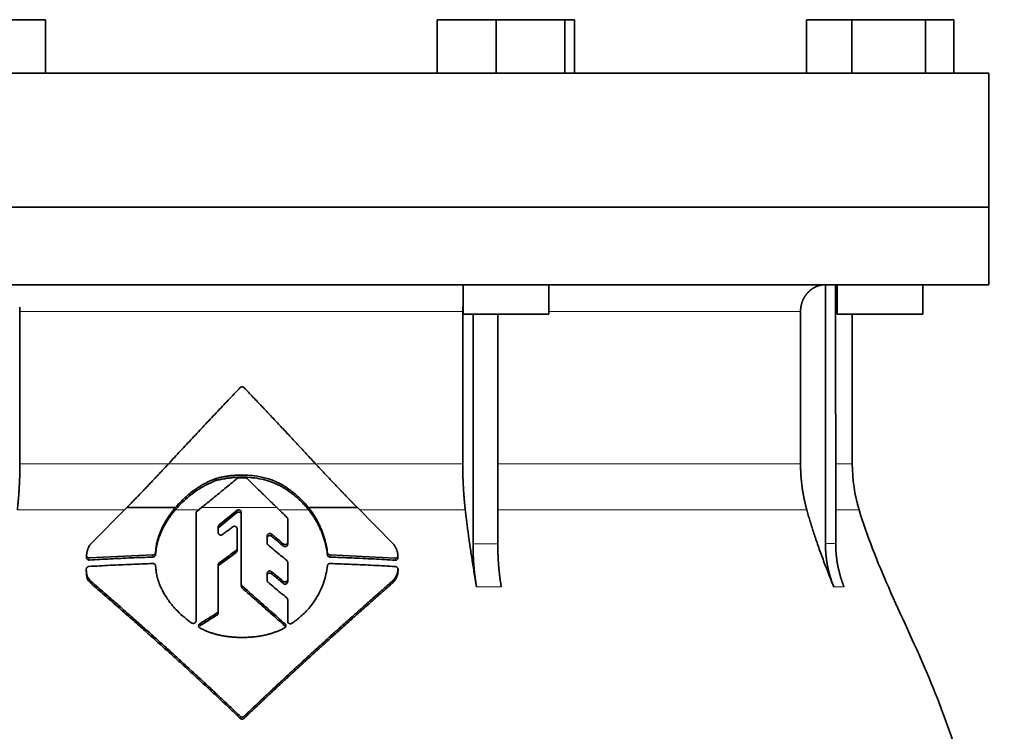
# Model space of a CAD drawing. Header units: millimetres. Extents: x 400 to 1291, y -2194 to 1779.
# Tile 31 of 31: x 1017 to 1200, y 1138 to 1271. Entities that reach past the tile are written whole.
import ezdxf

# ---------------------------------------------------------------- set-up
doc = ezdxf.new("R2010")
doc.units = ezdxf.units.MM
doc.layers.add('VSI344-454_FLANG', color=7, linetype='Continuous')
doc.layers.add('VSI344-454_TESTA', color=7, linetype='Continuous')

# ---------------------------------------------------------------- blocks, each defined once
blk = doc.blocks.new('SE3')
at = {"layer": 'VSI344-454_FLANG', "color": 7, "linetype": 'Continuous', "lineweight": 35}
for p, q in [((1010.38, 1270.53), (1021.38, 1270.53)), ((1021.38, 1270.53), (1021.38, 1260.53)), ((1094.5, 1270.53), (1094.5, 1260.53)), ((1094.5, 1270.53), (1105.5, 1270.53)), ((1105.5, 1270.53), (1105.5, 1260.53)), ((1105.5, 1270.53), (1118.3, 1270.53)), ((1118.3, 1270.53), (1118.3, 1260.53)), ((1118.3, 1270.53), (1120.11, 1270.53)), ((1120.11, 1270.53), (1120.11, 1260.53)), ((1163.38, 1270.53), (1163.38, 1260.53)), ((1163.38, 1270.53), (1171.82, 1270.53)), ((1171.82, 1270.53), (1171.82, 1260.53)), ((1171.82, 1270.53), (1185.56, 1270.53)), ((1185.56, 1270.53), (1185.56, 1260.53)), ((1185.56, 1270.53), (1190.86, 1270.53)), ((1190.86, 1270.53), (1190.86, 1260.53)), ((915.44, 1260.53), (1197.39, 1260.53)), ((1197.39, 1260.53), (1197.39, 1235.53)), ((1197.39, 1235.53), (915.44, 1235.53))]:
    blk.add_line(p, q, dxfattribs=at)
at = {"layer": 'VSI344-454_TESTA', "color": 7, "linetype": 'Continuous', "lineweight": 35}
for p, q in [((915.44, 1235.53), (1197.39, 1235.53)), ((1197.39, 1221.03), (1197.39, 1235.53)), ((1197.39, 1221.03), (915.44, 1221.03)), ((1099.31, 1221.03), (1099.31, 1215.53)), ((1115.31, 1215.53), (1115.31, 1221.03)), ((1166.92, 1221.03), (1166.92, 1172.68)), ((1168.83, 1221.03), (1168.84, 1172.68)), ((1169.12, 1221.03), (1169.12, 1215.53)), ((1185.12, 1215.53), (1185.12, 1221.03)), ((1016.63, 1216.03), (1016.63, 1187.6)), ((1099.25, 1216.03), (1099.25, 1187.6)), ((1099.31, 1215.53), (1115.31, 1215.53)), ((1101.17, 1215.53), (1101.17, 1172.68)), ((1105.79, 1215.53), (1105.79, 1172.68)), ((1162.28, 1216.03), (1162.28, 1187.6)), ((1169.12, 1215.53), (1185.12, 1215.53)), ((1171.94, 1187.6), (1171.94, 1215.53)), ((1053.25, 1184.48), (1053.25, 1184.87)), ((1066.7, 1182.54), (1066.7, 1182.93)), ((1029.91, 1172.69), (1036.55, 1179.41)), ((1036.55, 1179.41), (1045.64, 1179.41)), ((1049.68, 1178.76), (1050.5, 1179.41)), ((1070.48, 1179.41), (1079.59, 1179.41)), ((1079.59, 1179.41), (1086.26, 1172.66)), ((1049.5, 1158.26), (1049.5, 1178.39)), ((1057.12, 1178.88), (1053.81, 1176.18)), ((1053.81, 1175.79), (1057.12, 1178.49)), ((1057.94, 1165.12), (1057.94, 1178.51)), ((1053.63, 1175.82), (1053.63, 1174.75)), ((1066.59, 1177.28), (1066.59, 1172.98)), ((1057.16, 1175.46), (1057.16, 1171.77)), ((1062.76, 1174.12), (1062.76, 1172.79)), ((1066.59, 1172.98), (1066.59, 1172.59)), ((1029.06, 1170.47), (1029.06, 1170.06)), ((1041.45, 1170.58), (1029.56, 1170.03)), ((1041.98, 1171.47), (1041.95, 1171.04)), ((1041.95, 1170.64), (1041.98, 1171.07)), ((1041.95, 1171.04), (1041.95, 1170.64)), ((1041.98, 1171.07), (1041.98, 1171.47)), ((1057.16, 1171.77), (1057.16, 1171.38)), ((1074.01, 1171), (1074.01, 1170.61)), ((1086.67, 1170), (1074.51, 1170.57)), ((1041.95, 1168.55), (1041.98, 1168.12)), ((1053.63, 1168.72), (1053.63, 1160.13)), ((1066.59, 1169.18), (1066.59, 1165.98)), ((1029.02, 1167.93), (1029.02, 1167.53)), ((1062.76, 1167.13), (1062.76, 1165.83)), ((1087.18, 1167.51), (1087.18, 1167.93)), ((1029.93, 1165.23), (1029.93, 1165.63)), ((1057.94, 1165.12), (1057.94, 1164.73)), ((1066.59, 1165.98), (1066.59, 1165.59)), ((1086.26, 1165.43), (1086.26, 1165.83)), ((1066.59, 1162.2), (1066.59, 1158.21)), ((1066.59, 1162.2), (1066.59, 1161.81)), ((1066.59, 1158.2), (1066.59, 1161.81)), ((1053.63, 1160.13), (1053.63, 1159.74)), ((1066.59, 1157.81), (1066.59, 1158.21))]:
    blk.add_line(p, q, dxfattribs=at)
at = {"layer": 'VSI344-454_TESTA', "color": 4, "linetype": 'Continuous', "lineweight": 9}
for p, q in [((1099.25, 1216.03), (1016.63, 1216.03)), ((1162.28, 1216.03), (1115.31, 1216.03)), ((1168.9, 1216.03), (1169.12, 1216.03)), ((1016.63, 1187.6), (1044.3, 1187.6)), ((1044.36, 1187.6), (1071.79, 1187.6)), ((1099.25, 1187.6), (1072, 1187.6)), ((1162.28, 1187.6), (1105.79, 1187.6)), ((1171.94, 1187.6), (1168.9, 1187.6)), ((1064.58, 1179.41), (1050.5, 1179.41)), ((1016.15, 1178.98), (1036.12, 1178.98)), ((1045.61, 1178.98), (1049.96, 1178.98)), ((1057.12, 1178.49), (1057.12, 1178.88)), ((1065.03, 1178.98), (1070.51, 1178.98)), ((1080.02, 1178.98), (1099.73, 1178.98)), ((1105.82, 1178.98), (1163.45, 1178.98)), ((1168.87, 1178.98), (1173.2, 1178.98)), ((1053.81, 1175.79), (1053.81, 1176.18)), ((1063.59, 1174.07), (1063.59, 1174.46)), ((1065.76, 1172.64), (1065.76, 1172.25)), ((1101.17, 1172.68), (1105.79, 1172.68)), ((1041.45, 1170.58), (1041.45, 1170.18)), ((1056.97, 1171.41), (1056.97, 1171.01)), ((1074.51, 1170.57), (1074.51, 1170.17)), ((1029.56, 1170.03), (1029.56, 1169.63)), ((1053.82, 1168.7), (1053.82, 1169.09)), ((1086.67, 1170), (1086.67, 1169.6)), ((1063.59, 1167.07), (1063.59, 1167.47)), ((1087.17, 1167.87), (1087.17, 1167.47)), ((1058.1, 1164.78), (1058.1, 1164.39)), ((1065.76, 1165.65), (1065.76, 1165.25)), ((1101.82, 1164.62), (1106.44, 1164.62)), ((1168.49, 1164.62), (1170.4, 1164.62)), ((1053.41, 1159.74), (1053.41, 1159.35)), ((1050.19, 1157.34), (1050.19, 1157.73)), ((1066.1, 1157.3), (1066.1, 1157.69)), ((1057.74, 1140.45), (1057.74, 1140.06)), ((1058.45, 1140.45), (1058.45, 1140.06))]:
    blk.add_line(p, q, dxfattribs=at)
at = {"layer": 'VSI344-454_TESTA', "color": 7, "linetype": 'Continuous', "lineweight": 35}
blk.add_arc((1201.94, 1187.6), 30, 180, 196.6836, dxfattribs=at)
for points, degree, knots in [([(1166.92, 1221.03), (1166.38, 1221.03), (1165.88, 1220.91), (1165.41, 1220.79), (1164.98, 1220.58), (1164.44, 1220.31), (1163.98, 1219.9), (1163.76, 1219.71), (1163.56, 1219.48), (1163.26, 1219.14), (1163.02, 1218.75), (1162.78, 1218.34), (1162.61, 1217.9), (1162.28, 1217), (1162.28, 1216.03)], 2, [0, 0, 0, 0.125, 0.125, 0.25, 0.25, 0.416667, 0.416667, 0.5, 0.5, 0.625, 0.625, 0.75, 0.75, 1, 1, 1]), ([(1044.36, 1187.6), (1044.73, 1188), (1045.47, 1188.8), (1046.58, 1189.99), (1047.7, 1191.19), (1048.81, 1192.38), (1049.92, 1193.57), (1051.04, 1194.76), (1052.15, 1195.94), (1053.27, 1197.12), (1054.39, 1198.3), (1055.5, 1199.48), (1056.62, 1200.65), (1057.37, 1201.44), (1057.74, 1201.82)], 3, [0, 0, 0, 0, 0.083932, 0.167742, 0.251436, 0.335015, 0.418484, 0.501846, 0.585106, 0.668267, 0.751334, 0.834309, 0.917196, 1, 1, 1, 1]), ([(1058.45, 1201.82), (1058.43, 1201.84), (1058.4, 1201.87), (1058.35, 1201.91), (1058.29, 1201.94), (1058.23, 1201.96), (1058.16, 1201.97), (1058.05, 1201.98), (1057.89, 1201.95), (1057.79, 1201.87), (1057.74, 1201.82)], 3, [0, 0, 0, 0, 0.086928, 0.170567, 0.252477, 0.334316, 0.417747, 0.50434, 0.751875, 1, 1, 1, 1]), ([(1016.15, 1178.98), (1016.39, 1181.08), (1016.51, 1183.24), (1016.63, 1185.41), (1016.63, 1187.6)], 2, [0, 0, 0, 0.5, 0.5, 1, 1, 1]), ([(1036.55, 1179.41), (1036.74, 1179.6), (1037.11, 1179.99), (1037.67, 1180.56), (1038.23, 1181.13), (1038.79, 1181.71), (1039.35, 1182.29), (1039.91, 1182.87), (1040.47, 1183.45), (1041.02, 1184.04), (1041.58, 1184.63), (1042.14, 1185.22), (1042.69, 1185.81), (1043.25, 1186.4), (1043.8, 1187), (1044.17, 1187.4), (1044.36, 1187.6)], 3, [0, 0, 0, 0, 0.070866, 0.141776, 0.212742, 0.283772, 0.354879, 0.426073, 0.497363, 0.568762, 0.640279, 0.711924, 0.783709, 0.855643, 0.927737, 1, 1, 1, 1]), ([(1071.79, 1187.6), (1073.73, 1185.5), (1075.7, 1183.43), (1076.75, 1182.34), (1077.79, 1181.26), (1078.7, 1180.32), (1079.59, 1179.41)], 2, [0, 0, 0, 0.5, 0.5, 0.75, 0.75, 1, 1, 1]), ([(1099.25, 1187.6), (1099.25, 1185.41), (1099.37, 1183.24), (1099.49, 1181.08), (1099.73, 1178.98)], 2, [0, 0, 0, 0.5, 0.5, 1, 1, 1]), ([(1162.28, 1187.6), (1162.28, 1185.41), (1162.57, 1183.24), (1162.87, 1181.08), (1163.45, 1178.98)], 2, [0, 0, 0, 0.5, 0.5, 1, 1, 1]), ([(1066.7, 1182.93), (1066.61, 1183), (1066.44, 1183.12), (1066.18, 1183.29), (1065.94, 1183.45), (1065.7, 1183.59), (1065.48, 1183.72), (1065.28, 1183.83), (1065.08, 1183.93), (1064.9, 1184.02), (1064.74, 1184.1), (1064.59, 1184.17), (1064.46, 1184.23), (1064.35, 1184.28), (1064.25, 1184.32), (1063.82, 1184.5), (1063.07, 1184.78), (1061.98, 1185.07), (1060.66, 1185.34), (1059.07, 1185.5), (1057.57, 1185.51), (1056.44, 1185.43), (1055.66, 1185.34), (1054.86, 1185.22), (1054.06, 1185.07), (1053.52, 1184.94), (1053.25, 1184.87)], 3, [0, 0, 0, 0, 0.023408, 0.045495, 0.066267, 0.08573, 0.103886, 0.120734, 0.136272, 0.150498, 0.163408, 0.175, 0.185269, 0.194211, 0.201824, 0.208105, 0.293106, 0.373501, 0.449142, 0.581205, 0.713645, 0.768118, 0.824122, 0.881537, 0.94022, 1, 1, 1, 1]), ([(1053.25, 1184.48), (1053.38, 1184.51), (1053.65, 1184.58), (1054.05, 1184.67), (1054.46, 1184.75), (1054.85, 1184.82), (1055.25, 1184.89), (1055.65, 1184.94), (1056.03, 1184.99), (1056.42, 1185.03), (1056.8, 1185.06), (1057.67, 1185.11), (1059.04, 1185.11), (1060.82, 1184.93), (1062.54, 1184.56), (1063.7, 1184.16), (1064.42, 1183.86), (1064.73, 1183.71), (1065.13, 1183.52), (1065.6, 1183.27), (1066.14, 1182.94), (1066.5, 1182.68), (1066.7, 1182.54)], 3, [0, 0, 0, 0, 0.029757, 0.05927, 0.088516, 0.117473, 0.146121, 0.174442, 0.202419, 0.230037, 0.257282, 0.284141, 0.417137, 0.549667, 0.665704, 0.792387, 0.80977, 0.834087, 0.865297, 0.903358, 0.94825, 1, 1, 1, 1]), ([(1059.09, 1184.8), (1059.07, 1184.82), (1059.04, 1184.85), (1058.98, 1184.88), (1058.92, 1184.92), (1058.83, 1184.94), (1058.77, 1184.95), (1058.74, 1184.95)], 3, [0, 0, 0, 0, 0.168351, 0.334942, 0.502689, 0.751512, 1, 1, 1, 1]), ([(1045.61, 1178.98), (1045.68, 1179.07), (1045.84, 1179.26), (1046.09, 1179.53), (1046.34, 1179.81), (1046.61, 1180.09), (1046.9, 1180.37), (1047.36, 1180.81), (1048.06, 1181.44), (1048.82, 1182.04), (1049.51, 1182.53), (1050.04, 1182.89), (1050.59, 1183.23), (1051.14, 1183.54), (1051.67, 1183.81), (1052.23, 1184.07), (1052.75, 1184.29), (1053.08, 1184.42), (1053.25, 1184.48)], 3, [0, 0, 0, 0, 0.037855, 0.076773, 0.116748, 0.157769, 0.199823, 0.242894, 0.35986, 0.496772, 0.548405, 0.624866, 0.698333, 0.752768, 0.822415, 0.886767, 0.945925, 1, 1, 1, 1]), ([(1053.25, 1184.87), (1053.14, 1184.83), (1052.92, 1184.75), (1052.59, 1184.62), (1052.24, 1184.47), (1051.87, 1184.3), (1051.49, 1184.11), (1051.08, 1183.9), (1050.6, 1183.62), (1050.05, 1183.29), (1049.52, 1182.93), (1048.84, 1182.45), (1048.08, 1181.85), (1047.28, 1181.14), (1046.65, 1180.52), (1046.12, 1179.97), (1045.8, 1179.59), (1045.64, 1179.41)], 3, [0, 0, 0, 0, 0.035469, 0.073247, 0.113368, 0.155868, 0.200777, 0.248126, 0.301729, 0.376079, 0.45126, 0.504147, 0.640653, 0.757772, 0.842597, 0.92337, 1, 1, 1, 1]), ([(1070.48, 1179.41), (1070.4, 1179.51), (1070.23, 1179.72), (1069.97, 1180.02), (1069.7, 1180.33), (1069.41, 1180.63), (1069.1, 1180.94), (1068.75, 1181.28), (1068.33, 1181.66), (1067.84, 1182.08), (1067.3, 1182.51), (1066.91, 1182.79), (1066.7, 1182.93)], 3, [0, 0, 0, 0, 0.075287, 0.152725, 0.232371, 0.314287, 0.398538, 0.485197, 0.598878, 0.722311, 0.855869, 1, 1, 1, 1]), ([(1066.7, 1182.54), (1066.82, 1182.46), (1067.06, 1182.29), (1067.39, 1182.04), (1067.71, 1181.79), (1068.01, 1181.55), (1068.29, 1181.31), (1068.55, 1181.07), (1068.88, 1180.77), (1069.28, 1180.38), (1069.72, 1179.91), (1070.13, 1179.45), (1070.39, 1179.14), (1070.51, 1178.98)], 3, [0, 0, 0, 0, 0.08388, 0.164148, 0.240901, 0.314226, 0.384201, 0.450897, 0.514375, 0.643667, 0.767551, 0.88626, 1, 1, 1, 1]), ([(1045.64, 1179.41), (1045.55, 1179.3), (1045.36, 1179.08), (1045.08, 1178.73), (1044.82, 1178.39), (1044.58, 1178.05), (1044.34, 1177.7), (1044.12, 1177.36), (1043.91, 1177.02), (1043.71, 1176.68), (1043.52, 1176.35), (1043.34, 1176.01), (1043.14, 1175.59), (1042.91, 1175.08), (1042.67, 1174.48), (1042.46, 1173.88), (1042.28, 1173.27), (1042.14, 1172.67), (1042.04, 1172.07), (1042, 1171.67), (1041.98, 1171.47)], 3, [0, 0, 0, 0, 0.048918, 0.097127, 0.144611, 0.191357, 0.237355, 0.282595, 0.327071, 0.370778, 0.413715, 0.455879, 0.497274, 0.57131, 0.644563, 0.717042, 0.788771, 0.859795, 0.930177, 1, 1, 1, 1]), ([(1074.01, 1171), (1073.99, 1171.13), (1073.96, 1171.39), (1073.9, 1171.77), (1073.83, 1172.16), (1073.75, 1172.54), (1073.66, 1172.92), (1073.57, 1173.3), (1073.46, 1173.68), (1073.35, 1174.05), (1073.23, 1174.43), (1073.09, 1174.79), (1072.95, 1175.16), (1072.76, 1175.62), (1072.51, 1176.18), (1072.18, 1176.84), (1071.82, 1177.49), (1071.41, 1178.14), (1070.97, 1178.79), (1070.64, 1179.2), (1070.48, 1179.41)], 3, [0, 0, 0, 0, 0.0436, 0.087048, 0.130354, 0.173526, 0.216573, 0.259505, 0.302334, 0.345068, 0.38772, 0.4303, 0.472822, 0.515297, 0.592533, 0.671051, 0.750942, 0.832313, 0.915286, 1, 1, 1, 1]), ([(1041.98, 1171.07), (1041.99, 1171.17), (1042.01, 1171.37), (1042.04, 1171.67), (1042.09, 1171.97), (1042.15, 1172.27), (1042.21, 1172.57), (1042.29, 1172.88), (1042.37, 1173.18), (1042.46, 1173.48), (1042.56, 1173.78), (1042.67, 1174.08), (1042.78, 1174.39), (1042.91, 1174.69), (1043.04, 1174.99), (1043.23, 1175.39), (1043.49, 1175.9), (1043.83, 1176.51), (1044.21, 1177.13), (1044.64, 1177.75), (1045.1, 1178.37), (1045.44, 1178.78), (1045.61, 1178.98)], 3, [0, 0, 0, 0, 0.035015, 0.070162, 0.105454, 0.140901, 0.176515, 0.212303, 0.248274, 0.284432, 0.320783, 0.357331, 0.394079, 0.431028, 0.468179, 0.50553, 0.581583, 0.660209, 0.741403, 0.825137, 0.911361, 1, 1, 1, 1]), ([(1049.68, 1178.76), (1049.67, 1178.74), (1049.63, 1178.71), (1049.58, 1178.65), (1049.54, 1178.58), (1049.51, 1178.49), (1049.5, 1178.42), (1049.5, 1178.39)], 3, [0, 0, 0, 0, 0.16747, 0.33309, 0.500577, 0.750185, 1, 1, 1, 1]), ([(1057.12, 1178.88), (1057.13, 1178.89), (1057.17, 1178.92), (1057.26, 1178.96), (1057.37, 1178.99), (1057.51, 1178.99), (1057.65, 1178.95), (1057.77, 1178.88), (1057.87, 1178.77), (1057.92, 1178.67), (1057.94, 1178.58), (1057.94, 1178.54), (1057.94, 1178.51)], 3, [0, 0, 0, 0, 0.062353, 0.125158, 0.24996, 0.374797, 0.499677, 0.624614, 0.749589, 0.874588, 0.937494, 1, 1, 1, 1]), ([(1057.94, 1178.12), (1057.94, 1178.15), (1057.94, 1178.19), (1057.92, 1178.26), (1057.9, 1178.32), (1057.86, 1178.38), (1057.82, 1178.44), (1057.75, 1178.5), (1057.65, 1178.56), (1057.51, 1178.6), (1057.4, 1178.6), (1057.3, 1178.59), (1057.24, 1178.56), (1057.17, 1178.53), (1057.13, 1178.5), (1057.12, 1178.49)], 3, [0, 0, 0, 0, 0.063438, 0.125521, 0.187559, 0.250864, 0.313208, 0.376176, 0.500934, 0.625151, 0.749523, 0.811779, 0.874544, 0.937503, 1, 1, 1, 1]), ([(1066.59, 1177.28), (1066.59, 1177.3), (1066.59, 1177.34), (1066.58, 1177.4), (1066.55, 1177.47), (1066.51, 1177.55), (1066.47, 1177.6), (1066.44, 1177.62)], 3, [0, 0, 0, 0, 0.167837, 0.334108, 0.5018, 0.750897, 1, 1, 1, 1]), ([(1070.51, 1178.98), (1070.59, 1178.88), (1070.76, 1178.67), (1070.99, 1178.35), (1071.21, 1178.03), (1071.43, 1177.71), (1071.63, 1177.39), (1071.83, 1177.07), (1072.01, 1176.75), (1072.19, 1176.42), (1072.36, 1176.1), (1072.52, 1175.77), (1072.67, 1175.45), (1072.87, 1174.99), (1073.1, 1174.39), (1073.36, 1173.65), (1073.57, 1172.9), (1073.76, 1172.14), (1073.91, 1171.38), (1073.98, 1170.86), (1074.01, 1170.61)], 3, [0, 0, 0, 0, 0.042406, 0.08437, 0.12591, 0.167045, 0.20779, 0.248161, 0.288171, 0.327836, 0.367166, 0.406174, 0.444871, 0.483267, 0.568665, 0.654234, 0.74007, 0.826258, 0.912877, 1, 1, 1, 1]), ([(1101.82, 1164.62), (1101.74, 1165.1), (1101.58, 1166.04), (1101.35, 1167.44), (1101.14, 1168.79), (1100.93, 1170.09), (1100.74, 1171.35), (1100.56, 1172.57), (1100.4, 1173.74), (1100.24, 1174.87), (1100.1, 1175.96), (1099.97, 1177), (1099.84, 1178.01), (1099.77, 1178.66), (1099.73, 1178.98)], 3, [0, 0, 0, 0, 0.102223, 0.200825, 0.295866, 0.387407, 0.475505, 0.560214, 0.641586, 0.719671, 0.794515, 0.866159, 0.934642, 1, 1, 1, 1]), ([(1168.49, 1164.62), (1168.29, 1165.1), (1167.91, 1166.04), (1167.36, 1167.44), (1166.84, 1168.79), (1166.35, 1170.09), (1165.89, 1171.35), (1165.46, 1172.57), (1165.06, 1173.74), (1164.69, 1174.87), (1164.34, 1175.96), (1164.02, 1177), (1163.72, 1178.01), (1163.54, 1178.66), (1163.45, 1178.98)], 3, [0, 0, 0, 0, 0.102223, 0.200825, 0.295867, 0.387408, 0.475506, 0.560215, 0.641587, 0.719672, 0.794515, 0.866159, 0.934642, 1, 1, 1, 1]), ([(1173.2, 1178.98), (1174.66, 1174.12), (1178.62, 1164.27), (1185.88, 1149.12), (1192.07, 1132.76), (1195.81, 1116.23), (1198.03, 1100.09), (1199.28, 1084.12), (1199.95, 1068.24), (1200.16, 1054.47), (1200.29, 1045.92), (1200.29, 1042.56)], 3, [0, 0, 0, 0, 0.117079, 0.240569, 0.360617, 0.476421, 0.590288, 0.703407, 0.816259, 0.929029, 1, 1, 1, 1]), ([(1053.63, 1175.82), (1053.63, 1175.84), (1053.64, 1175.89), (1053.65, 1175.96), (1053.68, 1176.03), (1053.73, 1176.11), (1053.78, 1176.16), (1053.81, 1176.18)], 3, [0, 0, 0, 0, 0.167832, 0.333794, 0.501453, 0.750788, 1, 1, 1, 1]), ([(1053.81, 1175.79), (1053.79, 1175.78), (1053.76, 1175.75), (1053.71, 1175.69), (1053.67, 1175.62), (1053.64, 1175.53), (1053.63, 1175.47), (1053.63, 1175.43)], 3, [0, 0, 0, 0, 0.166832, 0.332012, 0.499081, 0.749367, 1, 1, 1, 1]), ([(1057.16, 1175.46), (1057.16, 1175.48), (1057.15, 1175.52), (1057.13, 1175.61), (1057.09, 1175.71), (1056.99, 1175.81), (1056.88, 1175.89), (1056.74, 1175.93), (1056.6, 1175.93), (1056.49, 1175.9), (1056.4, 1175.87), (1056.37, 1175.84), (1056.35, 1175.83)], 3, [0, 0, 0, 0, 0.062709, 0.125843, 0.25116, 0.376322, 0.501352, 0.626278, 0.751007, 0.875429, 0.937895, 1, 1, 1, 1]), ([(1054.44, 1174.39), (1054.4, 1174.37), (1054.33, 1174.32), (1054.14, 1174.27), (1053.9, 1174.31), (1053.72, 1174.46), (1053.64, 1174.62), (1053.64, 1174.71), (1053.63, 1174.75)], 3, [0, 0, 0, 0, 0.124721, 0.24865, 0.50038, 0.748839, 0.874692, 1, 1, 1, 1]), ([(1062.76, 1174.12), (1062.76, 1174.14), (1062.76, 1174.18), (1062.77, 1174.25), (1062.8, 1174.31), (1062.85, 1174.39), (1062.92, 1174.48), (1063.05, 1174.55), (1063.19, 1174.59), (1063.33, 1174.58), (1063.47, 1174.54), (1063.55, 1174.49), (1063.59, 1174.46)], 3, [0, 0, 0, 0, 0.062966, 0.124796, 0.186784, 0.250209, 0.375117, 0.49931, 0.626183, 0.752696, 0.875851, 1, 1, 1, 1]), ([(1063.59, 1174.07), (1063.55, 1174.1), (1063.47, 1174.15), (1063.33, 1174.19), (1063.19, 1174.19), (1063.05, 1174.16), (1062.93, 1174.09), (1062.83, 1173.99), (1062.77, 1173.86), (1062.76, 1173.77), (1062.76, 1173.73)], 3, [0, 0, 0, 0, 0.123418, 0.247219, 0.371562, 0.496484, 0.622082, 0.748008, 0.873941, 1, 1, 1, 1]), ([(1029.06, 1170.51), (1029.07, 1170.6), (1029.09, 1170.78), (1029.13, 1171.03), (1029.18, 1171.27), (1029.24, 1171.5), (1029.32, 1171.74), (1029.42, 1171.99), (1029.56, 1172.25), (1029.72, 1172.48), (1029.85, 1172.62), (1029.91, 1172.69)], 3, [0, 0, 0, 0, 0.117532, 0.229212, 0.33436, 0.43261, 0.523843, 0.650327, 0.771212, 0.88734, 1, 1, 1, 1]), ([(1062.93, 1172.44), (1062.91, 1172.45), (1062.88, 1172.49), (1062.84, 1172.54), (1062.8, 1172.61), (1062.76, 1172.69), (1062.76, 1172.76), (1062.76, 1172.79)], 3, [0, 0, 0, 0, 0.164207, 0.326866, 0.491238, 0.745542, 1, 1, 1, 1]), ([(1065.76, 1172.64), (1065.78, 1172.63), (1065.82, 1172.6), (1065.88, 1172.56), (1065.95, 1172.54), (1066.04, 1172.52), (1066.17, 1172.52), (1066.31, 1172.55), (1066.43, 1172.63), (1066.52, 1172.73), (1066.58, 1172.85), (1066.59, 1172.94), (1066.59, 1172.98)], 3, [0, 0, 0, 0, 0.063279, 0.124964, 0.186389, 0.248902, 0.37582, 0.50344, 0.627237, 0.751955, 0.876448, 1, 1, 1, 1]), ([(1066.59, 1172.59), (1066.59, 1172.57), (1066.59, 1172.52), (1066.57, 1172.46), (1066.55, 1172.39), (1066.5, 1172.32), (1066.42, 1172.23), (1066.3, 1172.16), (1066.16, 1172.12), (1066.02, 1172.13), (1065.88, 1172.17), (1065.8, 1172.22), (1065.76, 1172.25)], 3, [0, 0, 0, 0, 0.063537, 0.125825, 0.188182, 0.251924, 0.377776, 0.503386, 0.628653, 0.753807, 0.876773, 1, 1, 1, 1]), ([(1086.26, 1172.66), (1086.31, 1172.61), (1086.39, 1172.51), (1086.5, 1172.36), (1086.6, 1172.19), (1086.7, 1172.03), (1086.79, 1171.85), (1086.87, 1171.67), (1086.94, 1171.49), (1087.01, 1171.29), (1087.07, 1171.1), (1087.11, 1170.9), (1087.14, 1170.7), (1087.16, 1170.56), (1087.17, 1170.49)], 3, [0, 0, 0, 0, 0.077144, 0.155351, 0.234641, 0.315035, 0.39655, 0.479206, 0.563019, 0.648006, 0.734183, 0.821564, 0.910165, 1, 1, 1, 1]), ([(1101.82, 1164.62), (1101.5, 1166.53), (1101.33, 1168.57), (1101.17, 1170.6), (1101.17, 1172.68)], 2, [0, 0, 0, 0.500132, 0.500132, 1, 1, 1]), ([(1105.79, 1172.68), (1105.79, 1170.6), (1105.95, 1168.57), (1106.12, 1166.53), (1106.44, 1164.62)], 2, [0, 0, 0, 0.499849, 0.499849, 1, 1, 1]), ([(1168.49, 1164.62), (1167.71, 1166.53), (1167.32, 1168.57), (1166.92, 1170.6), (1166.92, 1172.68)], 2, [0, 0, 0, 0.500133, 0.500133, 1, 1, 1]), ([(1168.84, 1172.68), (1168.84, 1170.6), (1169.23, 1168.57), (1169.63, 1166.53), (1170.4, 1164.62)], 2, [0, 0, 0, 0.499868, 0.499868, 1, 1, 1]), ([(1029.06, 1170.51), (1029.06, 1170.49), (1029.05, 1170.44), (1029.06, 1170.38), (1029.08, 1170.32), (1029.1, 1170.26), (1029.14, 1170.21), (1029.2, 1170.15), (1029.29, 1170.08), (1029.42, 1170.03), (1029.51, 1170.03), (1029.56, 1170.03)], 3, [0, 0, 0, 0, 0.084422, 0.165946, 0.246194, 0.32687, 0.409652, 0.496096, 0.666594, 0.830213, 1, 1, 1, 1]), ([(1041.45, 1170.58), (1041.48, 1170.58), (1041.53, 1170.58), (1041.61, 1170.6), (1041.68, 1170.63), (1041.74, 1170.67), (1041.83, 1170.74), (1041.93, 1170.86), (1041.94, 1170.98), (1041.95, 1171.04)], 3, [0, 0, 0, 0, 0.103611, 0.203327, 0.301591, 0.400957, 0.503894, 0.751518, 1, 1, 1, 1]), ([(1041.95, 1170.64), (1041.95, 1170.62), (1041.95, 1170.58), (1041.93, 1170.53), (1041.91, 1170.46), (1041.86, 1170.39), (1041.8, 1170.32), (1041.73, 1170.26), (1041.64, 1170.22), (1041.55, 1170.19), (1041.49, 1170.19), (1041.45, 1170.18)], 3, [0, 0, 0, 0, 0.083986, 0.167509, 0.251959, 0.376203, 0.500583, 0.624697, 0.748972, 0.874639, 1, 1, 1, 1]), ([(1056.97, 1171.41), (1056.98, 1171.42), (1057.01, 1171.44), (1057.05, 1171.48), (1057.08, 1171.52), (1057.12, 1171.58), (1057.15, 1171.67), (1057.15, 1171.74), (1057.16, 1171.77)], 3, [0, 0, 0, 0, 0.125329, 0.249125, 0.373003, 0.498576, 0.74923, 1, 1, 1, 1]), ([(1057.16, 1171.38), (1057.16, 1171.37), (1057.16, 1171.33), (1057.15, 1171.28), (1057.13, 1171.23), (1057.1, 1171.16), (1057.05, 1171.09), (1056.99, 1171.04), (1056.97, 1171.01)], 3, [0, 0, 0, 0, 0.126081, 0.250535, 0.374982, 0.501043, 0.750644, 1, 1, 1, 1]), ([(1074.01, 1171), (1074.01, 1170.98), (1074.02, 1170.93), (1074.05, 1170.87), (1074.08, 1170.8), (1074.12, 1170.75), (1074.2, 1170.67), (1074.33, 1170.59), (1074.45, 1170.58), (1074.51, 1170.57)], 3, [0, 0, 0, 0, 0.102907, 0.202298, 0.30042, 0.399604, 0.502115, 0.750474, 1, 1, 1, 1]), ([(1074.51, 1170.17), (1074.49, 1170.18), (1074.45, 1170.18), (1074.39, 1170.19), (1074.32, 1170.21), (1074.25, 1170.25), (1074.17, 1170.3), (1074.11, 1170.37), (1074.06, 1170.44), (1074.03, 1170.52), (1074.02, 1170.58), (1074.01, 1170.61)], 3, [0, 0, 0, 0, 0.083096, 0.165679, 0.248967, 0.373031, 0.497322, 0.622251, 0.747045, 0.873668, 1, 1, 1, 1]), ([(1086.67, 1170), (1086.7, 1170), (1086.75, 1170), (1086.82, 1170.01), (1086.88, 1170.03), (1086.94, 1170.06), (1087, 1170.09), (1087.07, 1170.15), (1087.13, 1170.24), (1087.18, 1170.36), (1087.17, 1170.45), (1087.17, 1170.49)], 3, [0, 0, 0, 0, 0.086868, 0.170562, 0.252673, 0.334884, 0.418871, 0.50621, 0.674735, 0.834793, 1, 1, 1, 1]), ([(1029.52, 1168.43), (1029.49, 1168.43), (1029.45, 1168.42), (1029.38, 1168.4), (1029.31, 1168.38), (1029.23, 1168.33), (1029.16, 1168.27), (1029.09, 1168.19), (1029.05, 1168.11), (1029.02, 1168.02), (1029.02, 1167.96), (1029.02, 1167.93)], 3, [0, 0, 0, 0, 0.08625, 0.171682, 0.257868, 0.382817, 0.507255, 0.630143, 0.752988, 0.876537, 1, 1, 1, 1]), ([(1029.56, 1169.63), (1029.53, 1169.63), (1029.49, 1169.63), (1029.42, 1169.64), (1029.34, 1169.66), (1029.26, 1169.7), (1029.18, 1169.76), (1029.12, 1169.83), (1029.08, 1169.92), (1029.06, 1170.01), (1029.06, 1170.08), (1029.06, 1170.11)], 3, [0, 0, 0, 0, 0.084206, 0.168048, 0.253091, 0.378633, 0.504756, 0.630047, 0.753956, 0.877659, 1, 1, 1, 1]), ([(1041.95, 1168.55), (1041.95, 1168.57), (1041.95, 1168.61), (1041.93, 1168.66), (1041.91, 1168.73), (1041.86, 1168.79), (1041.8, 1168.86), (1041.73, 1168.91), (1041.64, 1168.95), (1041.55, 1168.97), (1041.49, 1168.97), (1041.45, 1168.97)], 3, [0, 0, 0, 0, 0.083676, 0.167034, 0.251419, 0.376349, 0.501804, 0.626849, 0.751332, 0.876067, 1, 1, 1, 1]), ([(1053.63, 1168.72), (1053.63, 1168.74), (1053.63, 1168.78), (1053.64, 1168.83), (1053.66, 1168.88), (1053.69, 1168.95), (1053.74, 1169.02), (1053.8, 1169.07), (1053.82, 1169.09)], 3, [0, 0, 0, 0, 0.126744, 0.251719, 0.376563, 0.502917, 0.751732, 1, 1, 1, 1]), ([(1066.59, 1169.18), (1066.59, 1169.2), (1066.59, 1169.25), (1066.57, 1169.31), (1066.55, 1169.39), (1066.5, 1169.46), (1066.45, 1169.51), (1066.42, 1169.54)], 3, [0, 0, 0, 0, 0.168526, 0.335046, 0.503023, 0.75174, 1, 1, 1, 1]), ([(1067.39, 1157.82), (1067.67, 1158.02), (1068.25, 1158.43), (1069.09, 1159.13), (1069.94, 1159.93), (1070.9, 1161.01), (1071.88, 1162.37), (1072.69, 1163.87), (1073.31, 1165.41), (1073.76, 1166.93), (1073.93, 1168.05), (1074.01, 1168.58)], 3, [0, 0, 0, 0, 0.076554, 0.158421, 0.245571, 0.341174, 0.489368, 0.630596, 0.738412, 0.875199, 1, 1, 1, 1]), ([(1074.51, 1168.98), (1074.49, 1168.98), (1074.45, 1168.98), (1074.39, 1168.97), (1074.32, 1168.95), (1074.25, 1168.92), (1074.17, 1168.87), (1074.11, 1168.81), (1074.06, 1168.74), (1074.03, 1168.66), (1074.02, 1168.61), (1074.01, 1168.58)], 3, [0, 0, 0, 0, 0.082967, 0.165673, 0.249342, 0.373952, 0.499349, 0.624786, 0.749741, 0.875167, 1, 1, 1, 1]), ([(1087.17, 1170.09), (1087.17, 1170.07), (1087.18, 1170.02), (1087.17, 1169.96), (1087.15, 1169.89), (1087.11, 1169.81), (1087.05, 1169.73), (1086.97, 1169.67), (1086.88, 1169.63), (1086.78, 1169.6), (1086.71, 1169.6), (1086.67, 1169.6)], 3, [0, 0, 0, 0, 0.081418, 0.162667, 0.245387, 0.369019, 0.494297, 0.620472, 0.74628, 0.873568, 1, 1, 1, 1]), ([(1087.17, 1167.87), (1087.18, 1167.89), (1087.18, 1167.93), (1087.17, 1168), (1087.15, 1168.07), (1087.11, 1168.15), (1087.05, 1168.23), (1086.97, 1168.3), (1086.88, 1168.36), (1086.78, 1168.39), (1086.71, 1168.4), (1086.68, 1168.41)], 3, [0, 0, 0, 0, 0.08401, 0.16737, 0.251806, 0.374676, 0.49698, 0.619813, 0.743838, 0.872043, 1, 1, 1, 1]), ([(1029.93, 1165.63), (1029.85, 1165.71), (1029.7, 1165.86), (1029.49, 1166.09), (1029.3, 1166.34), (1029.17, 1166.63), (1029.08, 1166.94), (1029.03, 1167.37), (1029.02, 1167.7), (1029.02, 1167.93)], 3, [0, 0, 0, 0, 0.128357, 0.246909, 0.365609, 0.495543, 0.61697, 0.739244, 1, 1, 1, 1]), ([(1029.02, 1167.53), (1029.02, 1167.31), (1029.03, 1166.98), (1029.08, 1166.55), (1029.16, 1166.23), (1029.3, 1165.95), (1029.48, 1165.69), (1029.7, 1165.46), (1029.85, 1165.31), (1029.93, 1165.23)], 3, [0, 0, 0, 0, 0.250714, 0.376483, 0.500876, 0.63115, 0.749361, 0.8697, 1, 1, 1, 1]), ([(1041.98, 1168.12), (1042.01, 1167.85), (1042.07, 1167.29), (1042.25, 1166.44), (1042.55, 1165.43), (1043.06, 1164.18), (1043.91, 1162.66), (1044.93, 1161.28), (1046.11, 1159.98), (1047.29, 1158.89), (1048.25, 1158.2), (1048.7, 1157.87)], 3, [0, 0, 0, 0, 0.065392, 0.135018, 0.209054, 0.31821, 0.459165, 0.624086, 0.727787, 0.872222, 1, 1, 1, 1]), ([(1062.76, 1167.13), (1062.76, 1167.15), (1062.76, 1167.2), (1062.78, 1167.26), (1062.8, 1167.32), (1062.85, 1167.4), (1062.93, 1167.49), (1063.05, 1167.56), (1063.19, 1167.59), (1063.34, 1167.59), (1063.48, 1167.55), (1063.55, 1167.49), (1063.59, 1167.47)], 3, [0, 0, 0, 0, 0.06381, 0.126263, 0.188678, 0.252375, 0.378548, 0.504124, 0.629235, 0.754264, 0.876896, 1, 1, 1, 1]), ([(1063.59, 1167.07), (1063.57, 1167.09), (1063.53, 1167.12), (1063.47, 1167.15), (1063.41, 1167.17), (1063.31, 1167.2), (1063.19, 1167.2), (1063.05, 1167.16), (1062.93, 1167.09), (1062.83, 1166.99), (1062.77, 1166.87), (1062.76, 1166.78), (1062.76, 1166.74)], 3, [0, 0, 0, 0, 0.062292, 0.12332, 0.184393, 0.246815, 0.370716, 0.494682, 0.620815, 0.747336, 0.873365, 1, 1, 1, 1]), ([(1087.17, 1167.87), (1087.17, 1167.8), (1087.15, 1167.65), (1087.11, 1167.43), (1087.06, 1167.21), (1086.99, 1166.99), (1086.91, 1166.76), (1086.8, 1166.53), (1086.66, 1166.28), (1086.48, 1166.05), (1086.34, 1165.9), (1086.26, 1165.83)], 3, [0, 0, 0, 0, 0.094258, 0.191243, 0.290639, 0.392138, 0.495456, 0.611681, 0.734498, 0.863817, 1, 1, 1, 1]), ([(1086.26, 1165.43), (1086.3, 1165.46), (1086.36, 1165.52), (1086.46, 1165.63), (1086.54, 1165.73), (1086.62, 1165.84), (1086.69, 1165.94), (1086.75, 1166.05), (1086.81, 1166.16), (1086.86, 1166.27), (1086.95, 1166.46), (1087.04, 1166.73), (1087.13, 1167.1), (1087.16, 1167.35), (1087.17, 1167.47)], 3, [0, 0, 0, 0, 0.061739, 0.122065, 0.181064, 0.238788, 0.295265, 0.350503, 0.404493, 0.457217, 0.508649, 0.678163, 0.842407, 1, 1, 1, 1]), ([(1057.74, 1140.45), (1057.45, 1140.72), (1056.88, 1141.27), (1056.02, 1142.08), (1055.16, 1142.89), (1054.3, 1143.71), (1053.43, 1144.52), (1052.55, 1145.34), (1051.68, 1146.16), (1050.8, 1146.98), (1049.91, 1147.79), (1049.02, 1148.61), (1048.13, 1149.43), (1047.24, 1150.25), (1046.34, 1151.08), (1045.43, 1151.9), (1044.52, 1152.72), (1043.22, 1153.9), (1041.5, 1155.44), (1039.34, 1157.37), (1037.1, 1159.36), (1034.78, 1161.4), (1032.38, 1163.5), (1030.76, 1164.91), (1029.93, 1165.63)], 3, [0, 0, 0, 0, 0.030328, 0.060804, 0.091429, 0.122206, 0.153136, 0.184222, 0.215465, 0.246867, 0.278431, 0.310158, 0.342051, 0.374109, 0.406337, 0.438735, 0.471305, 0.504049, 0.578996, 0.657008, 0.738102, 0.822291, 0.909586, 1, 1, 1, 1]), ([(1029.93, 1165.23), (1030.35, 1164.87), (1031.18, 1164.15), (1032.41, 1163.07), (1033.63, 1162.01), (1034.83, 1160.96), (1036, 1159.92), (1037.16, 1158.9), (1038.3, 1157.9), (1039.42, 1156.91), (1040.51, 1155.93), (1041.59, 1154.96), (1042.65, 1154.01), (1043.89, 1152.9), (1045.3, 1151.62), (1046.9, 1150.17), (1048.48, 1148.72), (1050.06, 1147.27), (1051.62, 1145.82), (1053.16, 1144.38), (1054.7, 1142.94), (1056.22, 1141.5), (1057.24, 1140.54), (1057.74, 1140.06)], 3, [0, 0, 0, 0, 0.045794, 0.090818, 0.135071, 0.178557, 0.221276, 0.263229, 0.304419, 0.344848, 0.384515, 0.423425, 0.461579, 0.498978, 0.556788, 0.614039, 0.67074, 0.726903, 0.782537, 0.837653, 0.892261, 0.946373, 1, 1, 1, 1]), ([(1057.94, 1165.12), (1057.94, 1165.1), (1057.94, 1165.06), (1057.96, 1165), (1057.98, 1164.93), (1058.02, 1164.85), (1058.07, 1164.81), (1058.1, 1164.78)], 3, [0, 0, 0, 0, 0.164621, 0.327709, 0.492135, 0.746371, 1, 1, 1, 1]), ([(1058.1, 1164.39), (1058.08, 1164.41), (1058.05, 1164.43), (1058.01, 1164.49), (1057.97, 1164.55), (1057.95, 1164.63), (1057.94, 1164.69), (1057.94, 1164.73)], 3, [0, 0, 0, 0, 0.164002, 0.326776, 0.491227, 0.745529, 1, 1, 1, 1]), ([(1086.26, 1165.83), (1082.65, 1162.65), (1079.49, 1159.83), (1075.88, 1156.62), (1072.6, 1153.64), (1070.82, 1152.02), (1069.11, 1150.44), (1067.3, 1148.78), (1065.52, 1147.13), (1061.95, 1143.79), (1058.45, 1140.45)], 2, [0, 0, 0, 0.25, 0.25, 0.5, 0.5, 0.625, 0.625, 0.75, 0.75, 1, 1, 1]), ([(1058.45, 1140.06), (1061.94, 1143.4), (1065.51, 1146.72), (1067.28, 1148.36), (1069.07, 1150.01), (1070.76, 1151.56), (1072.51, 1153.16), (1075.8, 1156.15), (1079.42, 1159.37), (1082.63, 1162.23), (1086.26, 1165.43)], 2, [0, 0, 0, 0.25, 0.25, 0.375, 0.375, 0.5, 0.5, 0.75, 0.75, 1, 1, 1]), ([(1062.92, 1165.49), (1062.91, 1165.5), (1062.87, 1165.53), (1062.83, 1165.58), (1062.79, 1165.65), (1062.76, 1165.74), (1062.76, 1165.8), (1062.76, 1165.83)], 3, [0, 0, 0, 0, 0.16391, 0.326464, 0.490836, 0.745226, 1, 1, 1, 1]), ([(1065.76, 1165.65), (1065.8, 1165.62), (1065.87, 1165.57), (1066.06, 1165.51), (1066.31, 1165.54), (1066.5, 1165.69), (1066.58, 1165.85), (1066.59, 1165.94), (1066.59, 1165.98)], 3, [0, 0, 0, 0, 0.123664, 0.246411, 0.497463, 0.746927, 0.873761, 1, 1, 1, 1]), ([(1066.59, 1165.59), (1066.59, 1165.54), (1066.58, 1165.45), (1066.5, 1165.29), (1066.31, 1165.14), (1066.06, 1165.12), (1065.87, 1165.17), (1065.8, 1165.23), (1065.76, 1165.25)], 3, [0, 0, 0, 0, 0.127243, 0.254682, 0.505613, 0.753949, 0.876785, 1, 1, 1, 1]), ([(1066.59, 1162.2), (1066.59, 1162.23), (1066.59, 1162.27), (1066.57, 1162.33), (1066.55, 1162.4), (1066.5, 1162.48), (1066.45, 1162.53), (1066.43, 1162.55)], 3, [0, 0, 0, 0, 0.168888, 0.335732, 0.503899, 0.752326, 1, 1, 1, 1]), ([(1053.41, 1159.74), (1053.43, 1159.75), (1053.46, 1159.78), (1053.5, 1159.82), (1053.54, 1159.86), (1053.58, 1159.93), (1053.62, 1160.02), (1053.63, 1160.09), (1053.63, 1160.13)], 3, [0, 0, 0, 0, 0.125105, 0.248501, 0.372119, 0.497878, 0.748605, 1, 1, 1, 1]), ([(1053.63, 1159.74), (1053.63, 1159.72), (1053.63, 1159.68), (1053.62, 1159.62), (1053.6, 1159.57), (1053.57, 1159.5), (1053.51, 1159.42), (1053.44, 1159.37), (1053.41, 1159.35)], 3, [0, 0, 0, 0, 0.12695, 0.251845, 0.376599, 0.503133, 0.751956, 1, 1, 1, 1]), ([(1049.5, 1158.26), (1049.5, 1158.24), (1049.5, 1158.19), (1049.49, 1158.13), (1049.46, 1158.07), (1049.42, 1157.99), (1049.35, 1157.91), (1049.23, 1157.84), (1049.1, 1157.79), (1048.96, 1157.78), (1048.82, 1157.81), (1048.74, 1157.85), (1048.7, 1157.87)], 3, [0, 0, 0, 0, 0.063465, 0.12566, 0.187794, 0.251081, 0.375353, 0.499064, 0.623924, 0.748961, 0.873998, 1, 1, 1, 1]), ([(1050.21, 1156.95), (1050.19, 1156.97), (1050.16, 1156.99), (1050.11, 1157.03), (1050.07, 1157.07), (1050.02, 1157.13), (1049.98, 1157.22), (1049.96, 1157.34), (1049.98, 1157.46), (1050.02, 1157.57), (1050.09, 1157.66), (1050.16, 1157.71), (1050.19, 1157.73)], 3, [0, 0, 0, 0, 0.064055, 0.126997, 0.189862, 0.253688, 0.381042, 0.508557, 0.632366, 0.756188, 0.878525, 1, 1, 1, 1]), ([(1066.1, 1157.69), (1066.11, 1157.68), (1066.14, 1157.65), (1066.17, 1157.61), (1066.2, 1157.56), (1066.23, 1157.5), (1066.26, 1157.41), (1066.26, 1157.31), (1066.23, 1157.2), (1066.18, 1157.11), (1066.11, 1157.03), (1066.05, 1156.99), (1066.02, 1156.97)], 3, [0, 0, 0, 0, 0.062493, 0.124501, 0.186876, 0.250458, 0.374582, 0.4995, 0.624366, 0.748976, 0.875076, 1, 1, 1, 1]), ([(1067.39, 1157.82), (1067.37, 1157.81), (1067.34, 1157.79), (1067.25, 1157.75), (1067.14, 1157.73), (1067, 1157.74), (1066.87, 1157.78), (1066.75, 1157.86), (1066.66, 1157.96), (1066.61, 1158.06), (1066.59, 1158.14), (1066.59, 1158.18), (1066.59, 1158.21)], 3, [0, 0, 0, 0, 0.063173, 0.126669, 0.25139, 0.374624, 0.497229, 0.620048, 0.744161, 0.870712, 0.935536, 1, 1, 1, 1]), ([(1050.21, 1156.95), (1050.31, 1156.9), (1050.51, 1156.79), (1050.82, 1156.64), (1051.13, 1156.5), (1051.45, 1156.37), (1051.77, 1156.24), (1052.09, 1156.12), (1052.41, 1156.01), (1052.74, 1155.91), (1053.07, 1155.81), (1053.4, 1155.72), (1053.86, 1155.61), (1054.44, 1155.49), (1055.16, 1155.37), (1055.88, 1155.28), (1056.62, 1155.22), (1057.35, 1155.18), (1057.85, 1155.17), (1058.1, 1155.17)], 3, [0, 0, 0, 0, 0.042969, 0.08578, 0.128454, 0.171009, 0.21346, 0.255821, 0.298104, 0.340321, 0.382478, 0.424584, 0.466644, 0.554492, 0.642779, 0.731504, 0.820647, 0.910165, 1, 1, 1, 1]), ([(1058.1, 1155.17), (1058.25, 1155.17), (1058.55, 1155.17), (1058.99, 1155.19), (1059.44, 1155.21), (1059.89, 1155.24), (1060.33, 1155.28), (1060.77, 1155.34), (1061.21, 1155.4), (1061.65, 1155.47), (1062.08, 1155.55), (1062.57, 1155.66), (1063.12, 1155.8), (1063.72, 1155.98), (1064.31, 1156.19), (1064.89, 1156.42), (1065.47, 1156.67), (1065.83, 1156.87), (1066.02, 1156.97)], 3, [0, 0, 0, 0, 0.054166, 0.108282, 0.162323, 0.21627, 0.270104, 0.323807, 0.377367, 0.430771, 0.48401, 0.53708, 0.613609, 0.690347, 0.767307, 0.844527, 0.922063, 1, 1, 1, 1]), ([(1057.74, 1140.45), (1057.76, 1140.44), (1057.79, 1140.41), (1057.84, 1140.38), (1057.91, 1140.34), (1058, 1140.32), (1058.1, 1140.31), (1058.2, 1140.32), (1058.29, 1140.35), (1058.38, 1140.39), (1058.43, 1140.43), (1058.45, 1140.45)], 3, [0, 0, 0, 0, 0.083882, 0.167351, 0.251899, 0.376428, 0.501233, 0.625666, 0.750014, 0.87532, 1, 1, 1, 1]), ([(1058.45, 1140.06), (1058.44, 1140.05), (1058.4, 1140.02), (1058.35, 1139.99), (1058.28, 1139.95), (1058.19, 1139.93), (1058.09, 1139.92), (1057.99, 1139.93), (1057.9, 1139.96), (1057.81, 1140), (1057.76, 1140.04), (1057.74, 1140.06)], 3, [0, 0, 0, 0, 0.08438, 0.168281, 0.253219, 0.378185, 0.503634, 0.628137, 0.752306, 0.876383, 1, 1, 1, 1])]:
    blk.add_open_spline(points, degree=degree, knots=knots, dxfattribs=at)
for points, degree in [([(1016.63, 1216.03), (1016.63, 1216.45), (1016.61, 1216.86)], 2), ([(1099.27, 1216.86), (1099.25, 1216.45), (1099.25, 1216.03)], 2), ([(1058.45, 1201.82), (1065.15, 1194.79), (1071.79, 1187.6)], 2), ([(1057.12, 1184.83), (1057.15, 1184.86), (1057.22, 1184.9), (1057.33, 1184.94), (1057.4, 1184.95), (1057.44, 1184.95)], 3), ([(1057.44, 1184.95), (1057.66, 1184.95), (1058.09, 1184.95), (1058.52, 1184.95), (1058.74, 1184.95)], 3), ([(1050.5, 1179.41), (1051.22, 1179.99), (1052.67, 1181.17), (1054.88, 1182.98), (1056.37, 1184.21), (1057.12, 1184.83)], 3), ([(1059.09, 1184.8), (1059.7, 1184.19), (1060.93, 1182.97), (1062.76, 1181.17), (1063.97, 1180), (1064.58, 1179.41)], 3), ([(1064.58, 1179.41), (1064.89, 1179.11), (1065.51, 1178.51), (1066.14, 1177.92), (1066.44, 1177.62)], 3), ([(1054.44, 1174.39), (1054.65, 1174.55), (1055.07, 1174.87), (1055.71, 1175.35), (1056.13, 1175.67), (1056.35, 1175.83)], 3), ([(1065.76, 1172.64), (1065.52, 1172.84), (1065.04, 1173.25), (1064.32, 1173.85), (1063.83, 1174.26), (1063.59, 1174.46)], 3), ([(1063.59, 1174.07), (1063.83, 1173.87), (1064.32, 1173.46), (1065.04, 1172.85), (1065.52, 1172.45), (1065.76, 1172.25)], 3), ([(1062.93, 1172.44), (1063.32, 1172.11), (1064.1, 1171.46), (1065.27, 1170.5), (1066.04, 1169.86), (1066.42, 1169.54)], 3), ([(1056.97, 1171.41), (1056.61, 1171.15), (1055.91, 1170.63), (1054.86, 1169.86), (1054.17, 1169.35), (1053.82, 1169.09)], 3), ([(1053.82, 1168.7), (1054.34, 1169.08), (1055.39, 1169.85), (1056.44, 1170.63), (1056.97, 1171.01)], 3), ([(1029.52, 1168.43), (1030.83, 1168.5), (1033.48, 1168.65), (1037.46, 1168.83), (1040.12, 1168.93), (1041.45, 1168.97)], 3), ([(1029.56, 1169.63), (1030.87, 1169.71), (1033.5, 1169.85), (1037.47, 1170.04), (1040.13, 1170.14), (1041.45, 1170.18)], 3), ([(1074.51, 1170.17), (1075.87, 1170.13), (1078.58, 1170.02), (1082.64, 1169.83), (1085.33, 1169.68), (1086.67, 1169.6)], 3), ([(1074.51, 1168.98), (1075.87, 1168.93), (1078.58, 1168.83), (1082.64, 1168.64), (1085.33, 1168.49), (1086.68, 1168.41)], 3), ([(1065.76, 1165.65), (1065.52, 1165.85), (1065.04, 1166.25), (1064.32, 1166.86), (1063.83, 1167.26), (1063.59, 1167.47)], 3), ([(1063.59, 1167.07), (1063.83, 1166.87), (1064.32, 1166.47), (1065.04, 1165.86), (1065.52, 1165.46), (1065.76, 1165.25)], 3), ([(1066.1, 1157.69), (1065.2, 1158.5), (1063.4, 1160.1), (1060.73, 1162.46), (1058.97, 1164.01), (1058.1, 1164.78)], 3), ([(1062.92, 1165.49), (1063.31, 1165.16), (1064.09, 1164.51), (1065.26, 1163.53), (1066.04, 1162.88), (1066.43, 1162.55)], 3), ([(1058.1, 1164.39), (1058.99, 1163.6), (1060.78, 1162.02), (1063.45, 1159.66), (1065.22, 1158.09), (1066.1, 1157.3)], 3), ([(1053.41, 1159.74), (1053.05, 1159.52), (1052.33, 1159.07), (1051.26, 1158.4), (1050.54, 1157.96), (1050.19, 1157.73)], 3), ([(1050.19, 1157.34), (1050.54, 1157.56), (1051.26, 1158.01), (1052.33, 1158.68), (1053.05, 1159.13), (1053.41, 1159.35)], 3)]:
    blk.add_open_spline(points, degree=degree, dxfattribs=at)
at = {"layer": 'VSI344-454_TESTA', "color": 4, "linetype": 'Continuous', "lineweight": 9}
blk.add_open_spline([(1166.92, 1172.68), (1166.92, 1172.68), (1166.92, 1172.68), (1166.92, 1172.68), (1167.25, 1172.72), (1167.89, 1172.75), (1168.52, 1172.71), (1168.84, 1172.68), (1168.84, 1172.68), (1168.84, 1172.68), (1168.84, 1172.68)], degree=3, knots=[0, 0, 0, 0, 0.000018, 0.000018, 0.000018, 0.5, 0.999982, 0.999982, 0.999982, 1, 1, 1, 1], dxfattribs=at)

msp = doc.modelspace()

# ---------------------------------------------------------------- block references
msp.add_blockref('SE3', (0, 0))

doc.saveas('drawing.dxf')
